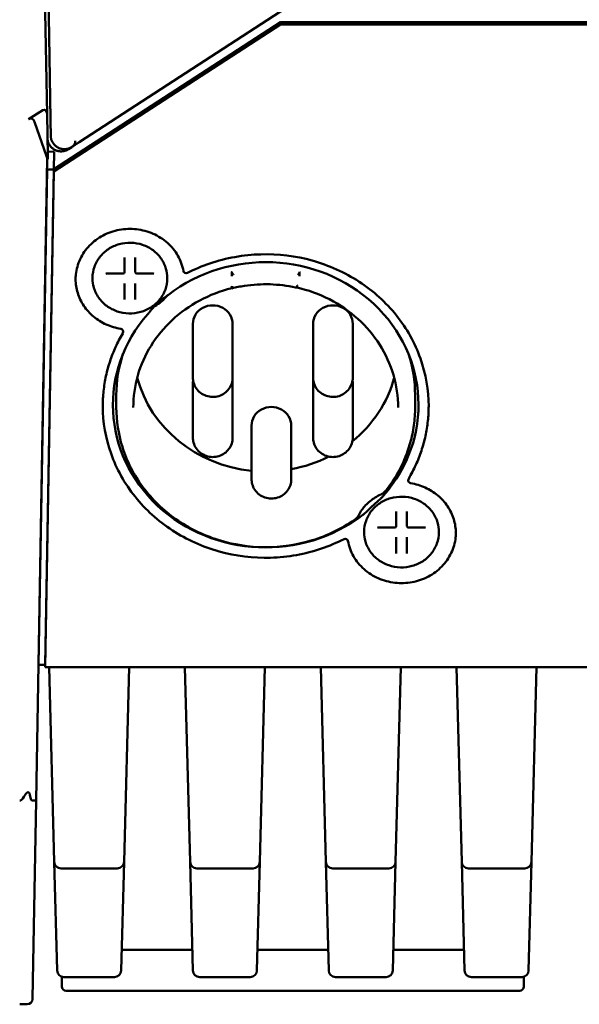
# Paper-space layout 'Sheet_1' of a CAD drawing. Header units: millimetres. Extents: x 0.8 to 58.3, y 0.8 to 58.3.
# Tile 13 of 128: x 10.1 to 11.7, y 28.4 to 31.2. Entities that reach past the tile are written whole.
import ezdxf

# ---------------------------------------------------------------- set-up
doc = ezdxf.new("R2010")
doc.units = ezdxf.units.MM
doc.layers.add('Visible (ISO)', color=7, linetype='Continuous', lineweight=50)

psp = doc.layouts.new('Sheet_1')

# ---------------------------------------------------------------- linework, layer by layer
at = {"layer": 'Visible (ISO)'}
for p, q in [((10.16632, 31.70395), (10.17901, 30.97665)), ((10.17, 30.92926), (10.15709, 31.66867)), ((11.14417, 31.42143), (10.2636, 30.84958)), ((10.18984, 30.77116), (10.84666, 31.1977)), ((10.84666, 31.1977), (13.56363, 31.1977)), ((10.84666, 31.19065), (10.84666, 31.1977)), ((10.18984, 30.7641), (10.84666, 31.19065)), ((10.84666, 31.19065), (13.56412, 31.19065)), ((10.11653, 30.916), (10.15796, 30.94225)), ((10.17, 30.92926), (10.17206, 30.81104)), ((10.16812, 30.80848), (10.13408, 30.90813)), ((10.23199, 30.82905), (10.24173, 30.83538)), ((10.24186, 30.83547), (10.24196, 30.83553)), ((10.1707, 30.80271), (10.1382, 28.94098)), ((10.19072, 30.82161), (10.17187, 30.82194)), ((10.17206, 30.81104), (10.17224, 30.80046)), ((10.18982, 30.77025), (10.19072, 30.82161)), ((10.14508, 29.33468), (10.17014, 30.77059)), ((10.16476, 29.33434), (10.18982, 30.77025)), ((10.18982, 30.77025), (10.17014, 30.77059)), ((10.18984, 30.7641), (10.18984, 30.77113)), ((10.16476, 29.32763), (10.18984, 30.7641)), ((10.39444, 30.4727), (10.39444, 30.51528)), ((10.42593, 30.51528), (10.42593, 30.4727)), ((10.30192, 30.45432), (10.30192, 30.45654)), ((10.34488, 30.46876), (10.3905, 30.46876)), ((10.42987, 30.46876), (10.47548, 30.46876)), ((10.51845, 30.45432), (10.51845, 30.45654)), ((10.39444, 30.44017), (10.39444, 30.43594)), ((10.39444, 30.39336), (10.39444, 30.43594)), ((10.42593, 30.44017), (10.42593, 30.43594)), ((10.42593, 30.43594), (10.42593, 30.39336)), ((10.59275, 30.32255), (10.59275, 30.16735)), ((10.70807, 30.32255), (10.70807, 30.16735)), ((10.94107, 30.32255), (10.94107, 30.16735)), ((11.05639, 30.32255), (11.05639, 30.16735)), ((10.39046, 30.29927), (10.39046, 30.30068)), ((10.59275, 30.14843), (10.59275, 29.99323)), ((10.70807, 30.14843), (10.70807, 29.99323)), ((10.94107, 30.14843), (10.94107, 29.99323)), ((11.05639, 30.14843), (11.05639, 29.99323)), ((10.37081, 30.0804), (10.37081, 30.11638)), ((11.23695, 30.0804), (11.23695, 30.11638)), ((10.76279, 30.02809), (10.76279, 29.87289)), ((10.87811, 30.02809), (10.87811, 29.87289)), ((11.21731, 29.86858), (11.21731, 29.86999)), ((11.18184, 29.73658), (11.18184, 29.77916)), ((11.21333, 29.77916), (11.21333, 29.73658)), ((11.08932, 29.7182), (11.08932, 29.72042)), ((11.13229, 29.73264), (11.1779, 29.73264)), ((11.21727, 29.73264), (11.26288, 29.73264)), ((11.30585, 29.7182), (11.30585, 29.72042)), ((11.18184, 29.70405), (11.18184, 29.69982)), ((11.18184, 29.65724), (11.18184, 29.69982)), ((11.21333, 29.70405), (11.21333, 29.69982)), ((11.21333, 29.69982), (11.21333, 29.65724)), ((10.16476, 29.33434), (10.14508, 29.33468)), ((10.16476, 29.32763), (10.16476, 29.33466)), ((13.63239, 29.32763), (10.16476, 29.32763)), ((10.19099, 28.7633), (10.17621, 29.32763)), ((10.39316, 28.7633), (10.40794, 29.32763)), ((10.58469, 28.7633), (10.56991, 29.32763)), ((10.78686, 28.7633), (10.80164, 29.32763)), ((10.97839, 28.7633), (10.96361, 29.32763)), ((11.18056, 28.7633), (11.19534, 29.32763)), ((11.37209, 28.7633), (11.35731, 29.32763)), ((11.57426, 28.7633), (11.58904, 29.32763)), ((10.1382, 28.94098), (10.12584, 28.94098)), ((10.12817, 28.3659), (10.1382, 28.94098)), ((10.19923, 28.44834), (10.19099, 28.7633)), ((10.37348, 28.74413), (10.21067, 28.74413)), ((10.38491, 28.44834), (10.39316, 28.7633)), ((10.59294, 28.44834), (10.58469, 28.7633)), ((10.76718, 28.74413), (10.60437, 28.74413)), ((10.77861, 28.44834), (10.78686, 28.7633)), ((10.98664, 28.44834), (10.97839, 28.7633)), ((11.16088, 28.74413), (10.99807, 28.74413)), ((11.17231, 28.44834), (11.18056, 28.7633)), ((11.38034, 28.44834), (11.37209, 28.7633)), ((11.55458, 28.74413), (11.39177, 28.74413)), ((11.56601, 28.44834), (11.57426, 28.7633)), ((10.59138, 28.50791), (10.38647, 28.50791)), ((10.98508, 28.50791), (10.78017, 28.50791)), ((11.37878, 28.50791), (11.17387, 28.50791)), ((10.21333, 28.40161), (10.21333, 28.42998)), ((10.21891, 28.42917), (10.36523, 28.42917)), ((10.61261, 28.42917), (10.75893, 28.42917)), ((11.00631, 28.42917), (11.15263, 28.42917)), ((11.40002, 28.42917), (11.54634, 28.42917)), ((11.55192, 28.40161), (11.55192, 28.42998)), ((10.37081, 28.3898), (10.22514, 28.3898)), ((10.37081, 28.3898), (11.39444, 28.3898)), ((11.5401, 28.3898), (11.39444, 28.3898)), ((10.11179, 28.35043), (10.09073, 28.35043)), ((10.11179, 28.35043), (10.11242, 28.35043))]:
    psp.add_line(p, q, dxfattribs=at)
for centre, radius, start, end in [((10.3905, 30.4727), 0.00394, 270, 0), ((10.42987, 30.4727), 0.00394, 180, 270), ((10.57322, 30.47725), 0.00787, 190.27845, 297.07353), ((10.38258, 30.30068), 0.00787, 0, 81.01853), ((10.38258, 30.29927), 0.00787, 329.61005, 0), ((11.22519, 29.86999), 0.00787, 149.61005, 180), ((11.22519, 29.86858), 0.00787, 180, 261.01853), ((11.1779, 29.73658), 0.00394, 270, 0), ((11.21727, 29.73658), 0.00394, 180, 270), ((11.03455, 29.69202), 0.00787, 10.27845, 117.07353), ((10.21067, 28.76381), 0.01969, 181.5, 270), ((10.37348, 28.76381), 0.01969, 270, 358.5), ((10.60437, 28.76381), 0.01969, 181.5, 270), ((10.76718, 28.76381), 0.01969, 270, 358.5), ((10.99807, 28.76381), 0.01969, 181.5, 270), ((11.16088, 28.76381), 0.01969, 270, 358.5), ((11.39177, 28.76381), 0.01969, 181.5, 270), ((11.55458, 28.76381), 0.01969, 270, 358.5), ((10.21891, 28.44885), 0.01969, 181.5, 270), ((10.36523, 28.44885), 0.01969, 270, 358.5), ((10.61261, 28.44885), 0.01969, 181.5, 270), ((10.75893, 28.44885), 0.01969, 270, 358.5), ((11.00631, 28.44885), 0.01969, 181.5, 270), ((11.15263, 28.44885), 0.01969, 270, 358.5), ((11.40002, 28.44885), 0.01969, 181.5, 270), ((11.54634, 28.44885), 0.01969, 270, 358.5), ((10.22514, 28.40161), 0.01181, 180, 270), ((11.5401, 28.40161), 0.01181, 270, 0), ((10.11242, 28.36618), 0.01575, 270, 355.73731), ((10.11242, 28.36618), 0.01575, 355.73731, 359)]:
    psp.add_arc(centre, radius, start, end, dxfattribs=at)
for centre, major_axis, ratio, start_param, end_param in [((10.15831, 30.92186), (0.00486, 0.02156), 0.4931301, 5.1716289, 6.7421816), ((10.11629, 30.88149), (0.00914, 0.03644), 0.4811683, 5.6443515, 6.751549), ((10.19272, 30.86791), (-0.01181, -0.00021), 0.4284843, 6.2831811, 6.2832397), ((10.1845, 30.84516), (0.00608, 0.0486), 0.3852603, 2.4728413, 2.6790293), ((10.1845, 30.84516), (0.00608, 0.0486), 0.3852603, 2.6790293, 2.7836711), ((10.80388, 30.08816), (0.44291, 0), 0.9335804, 5.5932982, 8.5438688), ((10.4102, 30.47406), (-0.06891, -0.00006), 0.9335862, 0.04804, 0.0480524), ((10.71467, 30.47409), (0.00687, 0.01763), 0.353048, 2.4889612, 2.5215119), ((10.90479, 30.46334), (-0.00005, 0.00906), 0.2839835, 1.7682812, 1.8122321), ((10.70907, 30.43288), (0.00072, 0.00873), 0.4102987, 1.6187837, 1.6476184), ((10.41018, 30.48393), (0.1378, 0), 0.9335804, 5.2610663, 5.6180868), ((10.65041, 30.32255), (0.05766, 0), 0.9335804, 0, 3.1415927), ((10.99873, 30.32255), (0.05766, 0), 0.9335804, 0, 3.1415927), ((10.80388, 30.08816), (-0.44291, 0), 0.9335804, 5.5932982, 8.5438688), ((10.80388, 30.11638), (-0.43307, 0), 0.9335804, 5.984316, 6.2831853), ((10.80388, 30.11638), (0.43307, 0), 0.9335804, 0, 0.2988693), ((10.80388, 30.25324), (-0.38386, 0), 0.9335804, 0.2437805, 1.4635443), ((10.80388, 30.25324), (0.38386, 0), 0.9335804, 5.4266264, 6.0394048), ((10.65041, 30.14843), (-0.05766, 0), 0.9335804, 6.1108656, 6.2831853), ((10.65041, 30.14843), (0.05766, 0), 0.9335804, 0, 0.1723197), ((10.99873, 30.14843), (-0.05766, 0), 0.9335804, 6.1108656, 6.2831853), ((10.99873, 30.14843), (0.05766, 0), 0.9335804, 0, 0.1723197), ((10.82045, 30.02809), (0.05766, 0), 0.9335804, 0, 3.1415927), ((10.80388, 30.25324), (0.38386, 0), 0.9335804, 4.9069957, 5.2083838), ((11.1976, 29.73895), (-0.06892, 0), 0.9335799, 0.064604, 0.0646163), ((10.09073, 29.16195), (0, -0.22097), 0.1781725, 0, 0.3121343), ((10.09073, 29.47065), (0.03516, -0.52967), 0.0334592, 6.0353954, 6.2809645)]:
    psp.add_ellipse(centre, major_axis=major_axis, ratio=ratio, start_param=start_param, end_param=end_param, dxfattribs=at)
for points, knots in [([(10.17901, 30.97665), (10.17904, 30.97533), (10.17906, 30.974), (10.17909, 30.97232), (10.17909, 30.97196), (10.17912, 30.9705), (10.17914, 30.9694), (10.17917, 30.96772), (10.17918, 30.96714), (10.1792, 30.96572), (10.17922, 30.96488), (10.17925, 30.96324), (10.17926, 30.96244), (10.17928, 30.96158), (10.17928, 30.96152), (10.17929, 30.96047), (10.17931, 30.95947), (10.17934, 30.95768), (10.17936, 30.9569), (10.17937, 30.95612)], [0.00000201, 0.00000201, 0.00000201, 0.00000201, 0.19676352, 0.19676352, 0.25, 0.25, 0.41414479, 0.41414479, 0.5, 0.5, 0.625, 0.625, 0.74165698, 0.74165698, 0.75, 0.75, 0.89193193, 0.89193193, 0.99999685, 0.99999685, 0.99999685, 0.99999685]), ([(10.17937, 30.95607), (10.17947, 30.95065), (10.17958, 30.9442), (10.17969, 30.93783), (10.17971, 30.93685)], [0.00055816, 0.00055816, 0.00055816, 0.00055816, 0.2, 0.236239, 0.236239, 0.236239, 0.236239]), ([(10.17997, 30.92203), (10.18006, 30.9169), (10.18015, 30.9112), (10.18026, 30.9053), (10.18026, 30.90487)], [0.41688295, 0.41688295, 0.41688295, 0.41688295, 0.6, 0.61402963, 0.61402963, 0.61402963, 0.61402963]), ([(10.17118, 30.86139), (10.1712, 30.86035), (10.17126, 30.85927), (10.17144, 30.85742), (10.17154, 30.85668), (10.17182, 30.85492), (10.17202, 30.85389), (10.17251, 30.85186), (10.17279, 30.85086), (10.17347, 30.84876), (10.17389, 30.84766), (10.17482, 30.84548), (10.17534, 30.8444), (10.17648, 30.8423), (10.17709, 30.84128), (10.17844, 30.83926), (10.17916, 30.83826), (10.1801, 30.83711), (10.18025, 30.83693), (10.18116, 30.83584), (10.18198, 30.83495), (10.18371, 30.83324), (10.18462, 30.83241), (10.18593, 30.83135), (10.18628, 30.83107), (10.18769, 30.82998), (10.18881, 30.82922), (10.19112, 30.8278), (10.19232, 30.82715), (10.19382, 30.82643), (10.19409, 30.82631), (10.19558, 30.82563), (10.19684, 30.82514), (10.19941, 30.82429), (10.20071, 30.82393), (10.20239, 30.82355), (10.20274, 30.82348), (10.20433, 30.82318), (10.20557, 30.823), (10.20805, 30.82276), (10.20929, 30.8227), (10.21114, 30.8227), (10.21174, 30.82272), (10.21347, 30.8228), (10.2146, 30.8229), (10.21685, 30.8232), (10.21797, 30.82339), (10.22007, 30.82386), (10.22105, 30.82412), (10.22323, 30.82478), (10.22443, 30.82521), (10.2268, 30.82619), (10.22798, 30.82675), (10.2301, 30.82789), (10.23105, 30.82845), (10.23199, 30.82905)], [0, 0, 0, 0, 0.06067188, 0.06067188, 0.1, 0.1, 0.15188725, 0.15188725, 0.2, 0.2, 0.25130752, 0.25130752, 0.3, 0.3, 0.34614271, 0.34614271, 0.39150696, 0.39150696, 0.4, 0.4, 0.44262362, 0.44262362, 0.48486216, 0.48486216, 0.5, 0.5, 0.54523719, 0.54523719, 0.59031105, 0.59031105, 0.6, 0.6, 0.64413095, 0.64413095, 0.68822438, 0.68822438, 0.7, 0.7, 0.74075439, 0.74075439, 0.78090559, 0.78090559, 0.8, 0.8, 0.83571048, 0.83571048, 0.87014219, 0.87014219, 0.9, 0.9, 0.93580797, 0.93580797, 0.97109142, 0.97109142, 1, 1, 1, 1]), ([(10.18124, 30.86329), (10.18133, 30.86264), (10.18143, 30.86199), (10.18175, 30.86021), (10.18201, 30.85909), (10.18236, 30.85781), (10.1824, 30.85764), (10.18245, 30.85748)], [0.07674073, 0.07674073, 0.07674073, 0.07674073, 0.11111111, 0.11111111, 0.17174148, 0.17174148, 0.18092848, 0.18092848, 0.18092848, 0.18092848]), ([(10.25165, 30.85297), (10.25167, 30.85266), (10.25168, 30.85201), (10.25166, 30.85137), (10.25159, 30.84937), (10.25135, 30.84812), (10.25084, 30.84587), (10.25041, 30.84475), (10.24954, 30.843), (10.24915, 30.8424), (10.24851, 30.84147), (10.24816, 30.84101), (10.24729, 30.83999), (10.24663, 30.83928), (10.24524, 30.83804), (10.24458, 30.83748), (10.24314, 30.8364), (10.24255, 30.83599), (10.24191, 30.83554)], [-0.0069161, -0.0069161, -0.0069161, -0.0069161, -0.00352184, 0, 0, 0.01881063, 0.01881063, 0.05050669, 0.05050669, 0.0782263, 0.0782263, 0.1036952, 0.1036952, 0.13446726, 0.13446726, 0.14992237, 0.14992237, 0.16037238, 0.16037238, 0.16037238, 0.16037238]), ([(10.1857, 30.84957), (10.18573, 30.84952), (10.18575, 30.84947), (10.18632, 30.84844), (10.1869, 30.84749), (10.18752, 30.84656)], [0.330502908, 0.330502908, 0.330502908, 0.330502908, 0.333333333, 0.333333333, 0.392365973, 0.392365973, 0.392365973, 0.392365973]), ([(10.18926, 30.84414), (10.18998, 30.84322), (10.19074, 30.84234), (10.19212, 30.84086), (10.19274, 30.84024), (10.19422, 30.83886), (10.19508, 30.83812), (10.19596, 30.83743)], [0.44536976, 0.44536976, 0.44536976, 0.44536976, 0.50770571, 0.50770571, 0.55555556, 0.55555556, 0.61907743, 0.61907743, 0.61907743, 0.61907743]), ([(10.19812, 30.83585), (10.19878, 30.8354), (10.19944, 30.83498), (10.20084, 30.83414), (10.20158, 30.83373), (10.20251, 30.83326), (10.20269, 30.83317), (10.20345, 30.8328), (10.20404, 30.83252), (10.20466, 30.83226)], [0.67029081, 0.67029081, 0.67029081, 0.67029081, 0.71644509, 0.71644509, 0.76639348, 0.76639348, 0.77777778, 0.77777778, 0.81596133, 0.81596133, 0.81596133, 0.81596133]), ([(10.20883, 30.83073), (10.20972, 30.83045), (10.21066, 30.8302), (10.2127, 30.82975), (10.2138, 30.82954), (10.21495, 30.82939)], [0.89741989, 0.89741989, 0.89741989, 0.89741989, 0.94643896, 0.94643896, 0.99999988, 0.99999988, 0.99999988, 0.99999988]), ([(10.21898, 30.82905), (10.21997, 30.82901), (10.22141, 30.82902), (10.22283, 30.8291), (10.22328, 30.82914)], [0.14277068, 0.14277068, 0.14277068, 0.14277068, 0.25, 0.30117676, 0.30117676, 0.30117676, 0.30117676]), ([(10.23835, 30.83342), (10.23835, 30.83342), (10.2395, 30.83401), (10.24073, 30.83473), (10.24191, 30.83554)], [0.87490204, 0.87490204, 0.87490204, 0.87490204, 0.875, 1, 1, 1, 1]), ([(10.2636, 30.84958), (10.26293, 30.84915), (10.26225, 30.84871), (10.26158, 30.84827), (10.2609, 30.84783), (10.26022, 30.84739), (10.25954, 30.84695), (10.25886, 30.84651), (10.25818, 30.84606), (10.25749, 30.84562), (10.25595, 30.84461), (10.2544, 30.84361), (10.25284, 30.8426), (10.24925, 30.84026), (10.24562, 30.83791), (10.24191, 30.83554)], [-0.00031839, -0.00031839, -0.00031839, -0.00031839, 0.006380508, 0.006380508, 0.006380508, 0.013110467, 0.013110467, 0.013110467, 0.019873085, 0.019873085, 0.019873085, 0.035105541, 0.035105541, 0.035105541, 0.070226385, 0.070226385, 0.070226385, 0.070226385]), ([(10.56547, 30.47584), (10.56267, 30.4913), (10.55717, 30.50635), (10.54135, 30.53404), (10.53105, 30.54669), (10.50669, 30.56829), (10.49266, 30.57725), (10.4623, 30.5906), (10.44598, 30.59499), (10.4127, 30.59879), (10.39574, 30.59819), (10.36289, 30.59208), (10.347, 30.58657), (10.31787, 30.57118), (10.30463, 30.5613), (10.28214, 30.53818), (10.2729, 30.52492), (10.25933, 30.49633), (10.25502, 30.48101), (10.25294, 30.4608), (10.2527, 30.45614), (10.2527, 30.45148)], [0.1677075, 0.1677075, 0.1677075, 0.1677075, 0.48996, 0.48996, 0.8110662, 0.8110662, 1.1307268, 1.1307268, 1.449321, 1.449321, 1.7674222, 1.7674222, 2.0855884, 2.0855884, 2.4043821, 2.4043821, 2.7243582, 2.7243582, 3.045783, 3.045783, 3.1415927, 3.1415927, 3.1415927, 3.1415927]), ([(10.30192, 30.45654), (10.30192, 30.46732), (10.30377, 30.4781), (10.311, 30.49858), (10.31637, 30.50827), (10.33011, 30.5256), (10.33848, 30.53323), (10.35736, 30.54566), (10.36788, 30.55045), (10.39002, 30.55669), (10.40162, 30.55814), (10.42475, 30.55754), (10.43626, 30.55549), (10.45802, 30.54809), (10.46825, 30.54275), (10.4864, 30.52932), (10.49432, 30.52124), (10.50701, 30.50315), (10.5118, 30.49316), (10.51721, 30.47419), (10.51845, 30.46536), (10.51845, 30.45654)], [3.1415927, 3.1415927, 3.1415927, 3.1415927, 3.4599182, 3.4599182, 3.7786587, 3.7786587, 4.0983472, 4.0983472, 4.4189689, 4.4189689, 4.7401796, 4.7401796, 5.0615617, 5.0615617, 5.3826999, 5.3826999, 5.7031774, 5.7031774, 6.0226829, 6.0226829, 6.2831853, 6.2831853, 6.2831853, 6.2831853]), ([(11.27633, 30.08393), (11.27633, 30.13098), (11.26817, 30.17802), (11.23639, 30.26732), (11.21277, 30.30957), (11.15246, 30.38497), (11.1158, 30.41812), (11.03317, 30.47196), (10.98722, 30.49265), (10.89067, 30.51951), (10.8401, 30.52567), (10.73944, 30.52287), (10.68936, 30.5139), (10.61961, 30.49018), (10.59777, 30.48095), (10.5768, 30.47024)], [0, 0, 0, 0, 0.3207944, 0.3207944, 0.6413857, 0.6413857, 0.9615221, 0.9615221, 1.2812239, 1.2812239, 1.6006588, 1.6006588, 1.9200178, 1.9200178, 2.0717244, 2.0717244, 2.0717244, 2.0717244]), ([(10.2527, 30.45218), (10.25277, 30.43877), (10.25484, 30.42536), (10.26287, 30.39933), (10.26892, 30.38672), (10.28453, 30.36353), (10.29411, 30.35295), (10.31606, 30.33464), (10.32844, 30.32693), (10.35503, 30.31499), (10.36924, 30.31076), (10.38381, 30.30846)], [3.1464266, 3.1464266, 3.1464266, 3.1464266, 3.4222104, 3.4222104, 3.7028282, 3.7028282, 3.983446, 3.983446, 4.2640637, 4.2640637, 4.5446815, 4.5446815, 4.5446815, 4.5446815]), ([(10.51845, 30.45432), (10.51845, 30.44354), (10.5166, 30.43276), (10.50937, 30.41228), (10.50399, 30.40259), (10.49026, 30.38526), (10.48189, 30.37763), (10.463, 30.3652), (10.45248, 30.36041), (10.43035, 30.35417), (10.41874, 30.35272), (10.39562, 30.35332), (10.3841, 30.35537), (10.36235, 30.36276), (10.35211, 30.3681), (10.33396, 30.38154), (10.32605, 30.38962), (10.31336, 30.40771), (10.30857, 30.4177), (10.30315, 30.43667), (10.30192, 30.44549), (10.30192, 30.45432)], [0, 0, 0, 0, 0.3183255, 0.3183255, 0.637066, 0.637066, 0.9567545, 0.9567545, 1.2773762, 1.2773762, 1.5985869, 1.5985869, 1.919969, 1.919969, 2.2411072, 2.2411072, 2.5615847, 2.5615847, 2.8810902, 2.8810902, 3.1415927, 3.1415927, 3.1415927, 3.1415927]), ([(10.47947, 30.4681), (10.47857, 30.46842), (10.47761, 30.46862), (10.47626, 30.46874), (10.47587, 30.46876), (10.47548, 30.46876)], [0, 0, 0, 0, 0.00736106, 0.00736106, 0.010331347, 0.010331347, 0.010331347, 0.010331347]), ([(10.70543, 30.46156), (10.7054, 30.46202), (10.70539, 30.46249), (10.70539, 30.46294), (10.7054, 30.46342), (10.70541, 30.4639), (10.70543, 30.46437), (10.70544, 30.46472), (10.70545, 30.46506), (10.70546, 30.4654), (10.70547, 30.46584), (10.70547, 30.46627), (10.70548, 30.46668), (10.70548, 30.4671), (10.70547, 30.46751), (10.70547, 30.46789), (10.70547, 30.46824), (10.70546, 30.46857), (10.70546, 30.46888), (10.70546, 30.46896), (10.70546, 30.46905), (10.70546, 30.46913), (10.70546, 30.4694), (10.70546, 30.46964), (10.70546, 30.46987), (10.70546, 30.47019), (10.70546, 30.47047), (10.70546, 30.47073), (10.70546, 30.47087), (10.70546, 30.471), (10.70546, 30.47112), (10.70546, 30.47119), (10.70546, 30.47126), (10.70546, 30.47133), (10.70546, 30.47146), (10.70546, 30.47158), (10.70546, 30.47169), (10.70546, 30.47187), (10.70546, 30.47203), (10.70546, 30.47216), (10.70546, 30.47222), (10.70546, 30.47227), (10.70546, 30.47232), (10.70546, 30.47238), (10.70546, 30.47242), (10.70546, 30.47247), (10.70546, 30.47254), (10.70546, 30.4726), (10.70546, 30.47266), (10.70546, 30.47277), (10.70546, 30.47286), (10.70546, 30.47293), (10.70546, 30.47297), (10.70546, 30.47299), (10.70546, 30.47302), (10.70546, 30.47309), (10.70546, 30.47315), (10.70546, 30.4732), (10.70546, 30.47322), (10.70546, 30.47323), (10.70543, 30.47342)], [0.01537282, 0.01537282, 0.01537282, 0.01537282, 0.06807451, 0.06807451, 0.06807451, 0.12433722, 0.12433722, 0.12433722, 0.16666667, 0.16666667, 0.16666667, 0.22233559, 0.22233559, 0.22233559, 0.28007433, 0.28007433, 0.28007433, 0.33333333, 0.33333333, 0.33333333, 0.34849635, 0.34849635, 0.34849635, 0.39662652, 0.39662652, 0.39662652, 0.46356598, 0.46356598, 0.46356598, 0.5, 0.5, 0.5, 0.5222968, 0.5222968, 0.5222968, 0.56548081, 0.56548081, 0.56548081, 0.63607658, 0.63607658, 0.63607658, 0.66666667, 0.66666667, 0.66666667, 0.6968691, 0.6968691, 0.6968691, 0.74371053, 0.74371053, 0.74371053, 0.83333333, 0.83333333, 0.83333333, 0.86864694, 0.86864694, 0.86864694, 0.96058232, 0.96058232, 0.96058232, 1, 1, 1, 1]), ([(10.71011, 30.46405), (10.70955, 30.46503), (10.70901, 30.46606), (10.70849, 30.46707), (10.70796, 30.46807), (10.70746, 30.46905), (10.70703, 30.46989), (10.7066, 30.47073), (10.70623, 30.47142), (10.70596, 30.47201), (10.70568, 30.4726), (10.7055, 30.47308), (10.70543, 30.47341)], [0, 0, 0, 0, 0.25, 0.25, 0.25, 0.5, 0.5, 0.5, 0.75, 0.75, 0.75, 0.99913124, 0.99913124, 0.99913124, 0.99913124]), ([(10.70548, 30.47304), (10.70548, 30.47304), (10.70548, 30.47305), (10.70548, 30.47305), (10.70548, 30.47305), (10.70548, 30.47306), (10.70548, 30.47306), (10.70548, 30.47307), (10.70548, 30.47307), (10.70547, 30.47308), (10.70547, 30.47309), (10.70547, 30.4731)], [0, 0, 0, 0, 0.00001083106, 0.00001083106, 0.00003235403, 0.00003235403, 0.00007533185, 0.00007533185, 0.00015005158, 0.00015005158, 0.0002983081, 0.0002983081, 0.0002983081, 0.0002983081]), ([(10.70548, 30.47304), (10.70548, 30.47304), (10.70548, 30.47304), (10.70548, 30.47304), (10.70548, 30.47304), (10.70548, 30.47304), (10.70548, 30.47304), (10.70548, 30.47304)], [0.001955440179, 0.001955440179, 0.001955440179, 0.001955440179, 0.0019575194, 0.0019575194, 0.001968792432, 0.001968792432, 0.001980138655, 0.001980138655, 0.001980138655, 0.001980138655]), ([(10.90228, 30.47378), (10.90233, 30.47344), (10.90234, 30.47334), (10.90232, 30.47322), (10.9023, 30.47308), (10.90226, 30.47295), (10.9022, 30.47281), (10.90212, 30.4726), (10.90201, 30.47238), (10.90188, 30.47214), (10.90185, 30.47209), (10.90183, 30.47204), (10.9018, 30.47199), (10.90161, 30.47163), (10.90141, 30.47123), (10.9012, 30.47082), (10.90106, 30.47052), (10.9009, 30.47021), (10.90073, 30.46987), (10.90038, 30.46918), (10.89996, 30.46837), (10.89952, 30.46753), (10.89944, 30.46737), (10.89936, 30.46721), (10.89928, 30.46706), (10.89875, 30.46605), (10.89821, 30.46502), (10.89766, 30.46406)], [0, 0, 0, 0, 0.0625, 0.0625, 0.0625, 0.1329687, 0.1329687, 0.1329687, 0.2297246, 0.2297246, 0.2297246, 0.25, 0.25, 0.25, 0.3954276, 0.3954276, 0.3954276, 0.5, 0.5, 0.5, 0.7108539, 0.7108539, 0.7108539, 0.75, 0.75, 0.75, 1, 1, 1, 1]), ([(10.90228, 30.46155), (10.90227, 30.46173), (10.90226, 30.4619), (10.90225, 30.46208), (10.90224, 30.46239), (10.90223, 30.46269), (10.90223, 30.463), (10.90222, 30.4633), (10.90222, 30.4636), (10.90223, 30.46389), (10.90223, 30.46416), (10.90224, 30.46442), (10.90226, 30.46468), (10.90226, 30.46471), (10.90226, 30.46474), (10.90226, 30.46477), (10.90227, 30.46505), (10.90229, 30.46533), (10.90231, 30.4656)], [0.08395416, 0.08395416, 0.08395416, 0.08395416, 0.2, 0.2, 0.2, 0.4, 0.4, 0.4, 0.6, 0.6, 0.6, 0.77950004, 0.77950004, 0.77950004, 0.8, 0.8, 0.8, 1, 1, 1, 1]), ([(10.90231, 30.4735), (10.90231, 30.47354), (10.9023, 30.47359), (10.90229, 30.47365), (10.90229, 30.47368), (10.90228, 30.4737)], [-0.001680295, -0.001680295, -0.001680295, -0.001680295, -0.0010700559, -0.0010700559, -0.0006562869, -0.0006562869, -0.0006562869, -0.0006562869]), ([(10.90231, 30.4656), (10.90231, 30.46608), (10.90229, 30.46688), (10.9023, 30.46854), (10.90231, 30.4692), (10.90231, 30.47033), (10.90231, 30.47082), (10.90231, 30.47149), (10.90231, 30.4717), (10.90231, 30.47213), (10.90231, 30.47235), (10.90231, 30.4728), (10.90231, 30.473), (10.90231, 30.47316)], [-0.018207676, -0.018207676, -0.018207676, -0.018207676, -0.013516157, -0.013516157, -0.01022703, -0.01022703, -0.007509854, -0.007509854, -0.006186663, -0.006186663, -0.004696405, -0.004696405, -0.00299154, -0.00299154, -0.00299154, -0.00299154]), ([(10.70546, 30.42615), (10.67296, 30.41811), (10.64161, 30.40608), (10.58335, 30.37485), (10.55645, 30.35565), (10.50892, 30.31144), (10.48831, 30.28643), (10.45474, 30.2323), (10.4418, 30.20318), (10.42444, 30.14285), (10.42003, 30.11162), (10.42003, 30.0804)], [1.8296817, 1.8296817, 1.8296817, 1.8296817, 2.0920639, 2.0920639, 2.3544461, 2.3544461, 2.6168283, 2.6168283, 2.8792105, 2.8792105, 3.1415927, 3.1415927, 3.1415927, 3.1415927]), ([(10.70546, 30.42615), (10.70546, 30.42615), (10.70546, 30.42615), (10.70546, 30.42617), (10.70546, 30.42618), (10.70546, 30.42619), (10.70546, 30.42621), (10.70546, 30.42622), (10.70546, 30.42623), (10.70546, 30.42624), (10.70546, 30.42625), (10.70546, 30.42627), (10.70546, 30.42629), (10.70546, 30.42634), (10.70546, 30.42641), (10.70546, 30.4265), (10.70546, 30.42658), (10.70546, 30.42669), (10.70546, 30.42683), (10.70546, 30.4269), (10.70546, 30.42699), (10.70546, 30.42708), (10.70546, 30.42724), (10.70547, 30.42743), (10.70547, 30.42765), (10.70547, 30.42787), (10.70547, 30.42811), (10.70547, 30.42839), (10.70547, 30.42855), (10.70547, 30.42871), (10.70546, 30.42888), (10.70546, 30.42896), (10.70546, 30.42905), (10.70546, 30.42914), (10.70545, 30.42947), (10.70544, 30.42984), (10.70543, 30.43024), (10.70542, 30.43063), (10.70541, 30.43105), (10.70542, 30.43149), (10.70542, 30.43182), (10.70543, 30.43215), (10.70544, 30.4325)], [0.33573389, 0.33573389, 0.33573389, 0.33573389, 0.40500108, 0.40500108, 0.40500108, 0.45225886, 0.45225886, 0.45225886, 0.47139138, 0.47139138, 0.47139138, 0.5, 0.5, 0.5, 0.56817992, 0.56817992, 0.56817992, 0.63264577, 0.63264577, 0.63264577, 0.66666667, 0.66666667, 0.66666667, 0.72740067, 0.72740067, 0.72740067, 0.78585117, 0.78585117, 0.78585117, 0.81794738, 0.81794738, 0.81794738, 0.83333333, 0.83333333, 0.83333333, 0.89191955, 0.89191955, 0.89191955, 0.94925307, 0.94925307, 0.94925307, 0.99028252, 0.99028252, 0.99028252, 0.99028252]), ([(10.70546, 30.42616), (10.7055, 30.42595), (10.70564, 30.42557), (10.70599, 30.42567), (10.70641, 30.42614), (10.70685, 30.42715), (10.70742, 30.42911), (10.70769, 30.43062), (10.70783, 30.43142)], [0.0057566, 0.0057566, 0.0057566, 0.0057566, 0.16666667, 0.33333333, 0.5, 0.66666667, 0.83333333, 1, 1, 1, 1]), ([(10.89036, 30.42833), (10.87826, 30.43094), (10.86602, 30.433), (10.84138, 30.43601), (10.82899, 30.43696), (10.80415, 30.43772), (10.79171, 30.43754), (10.76691, 30.43606), (10.75455, 30.43476), (10.73006, 30.43104), (10.71792, 30.42864), (10.70593, 30.42569)], [1.34385329, 1.34385329, 1.34385329, 1.34385329, 1.44082353, 1.44082353, 1.53779377, 1.53779377, 1.63476402, 1.63476402, 1.73173426, 1.73173426, 1.82848667, 1.82848667, 1.82848667, 1.82848667]), ([(10.89398, 30.42823), (10.89374, 30.42819), (10.8935, 30.42816), (10.89301, 30.42812), (10.89277, 30.42811), (10.89229, 30.42811), (10.89205, 30.42812), (10.89156, 30.42815), (10.89132, 30.42817), (10.89084, 30.42824), (10.8906, 30.42828), (10.89036, 30.42833)], [1.40811267, 1.40811267, 1.40811267, 1.40811267, 1.48603801, 1.48603801, 1.56396334, 1.56396334, 1.64188868, 1.64188868, 1.71981402, 1.71981402, 1.79773936, 1.79773936, 1.79773936, 1.79773936]), ([(11.18774, 30.0804), (11.18774, 30.1122), (11.18317, 30.144), (11.16517, 30.20537), (11.15175, 30.23493), (11.117, 30.28975), (11.09566, 30.315), (11.04656, 30.35937), (11.0188, 30.37849), (10.95893, 30.40917), (10.92684, 30.42075), (10.89368, 30.42818)], [0, 0, 0, 0, 0.2672174, 0.2672174, 0.5344348, 0.5344348, 0.8016521, 0.8016521, 1.0688695, 1.0688695, 1.3350767, 1.3350767, 1.3350767, 1.3350767]), ([(10.89438, 30.43458), (10.8944, 30.43456), (10.89441, 30.43454), (10.8946, 30.4342), (10.89474, 30.43386), (10.89505, 30.43293), (10.89518, 30.43228), (10.8953, 30.43084), (10.89525, 30.43013), (10.89497, 30.42902), (10.89475, 30.42863), (10.8943, 30.42831), (10.89415, 30.42825), (10.89398, 30.42823)], [-0.070017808, -0.070017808, -0.070017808, -0.070017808, -0.069859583, -0.069859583, -0.067325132, -0.067325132, -0.062817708, -0.062817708, -0.057092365, -0.057092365, -0.051460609, -0.051460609, -0.048859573, -0.048859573, -0.048859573, -0.048859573]), ([(10.51024, 30.39854), (10.50402, 30.39429), (10.49757, 30.38919), (10.48382, 30.37636), (10.47779, 30.3698), (10.4723, 30.36313)], [2.98606956, 2.98606956, 2.98606956, 2.98606956, 3.06013962, 3.06013962, 3.13420969, 3.13420969, 3.13420969, 3.13420969]), ([(10.51024, 30.39854), (10.51261, 30.40017), (10.51542, 30.40218), (10.51959, 30.40526), (10.52082, 30.40619), (10.52199, 30.4071)], [-0.063471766, -0.063471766, -0.063471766, -0.063471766, -0.0475169, -0.0475169, -0.040505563, -0.040505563, -0.040505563, -0.040505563]), ([(10.46226, 30.35133), (10.46323, 30.35243), (10.46425, 30.3536), (10.46532, 30.35485), (10.46776, 30.35769), (10.47021, 30.36059), (10.4723, 30.36313)], [0.206261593, 0.206261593, 0.206261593, 0.206261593, 0.213272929, 0.213272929, 0.213272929, 0.229227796, 0.229227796, 0.229227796, 0.229227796]), ([(10.38937, 30.29529), (10.38181, 30.28239), (10.37494, 30.26914), (10.36265, 30.24206), (10.35723, 30.22824), (10.34791, 30.20016), (10.34401, 30.1859), (10.33774, 30.1571), (10.33538, 30.14255), (10.33223, 30.11331), (10.33144, 30.09862), (10.33144, 30.08393)], [2.64066454, 2.64066454, 2.64066454, 2.64066454, 2.74085017, 2.74085017, 2.84103579, 2.84103579, 2.94122141, 2.94122141, 3.04140703, 3.04140703, 3.14159265, 3.14159265, 3.14159265, 3.14159265]), ([(10.70807, 30.16735), (10.70807, 30.16141), (10.7071, 30.15548), (10.70337, 30.14423), (10.70058, 30.13892), (10.69351, 30.12936), (10.68917, 30.12515), (10.67937, 30.11816), (10.67387, 30.11544), (10.6622, 30.11176), (10.65602, 30.11085), (10.64362, 30.11096), (10.63738, 30.11201), (10.62556, 30.11605), (10.61996, 30.119), (10.61006, 30.12656), (10.60573, 30.13111), (10.59888, 30.14132), (10.59629, 30.14693), (10.59341, 30.15755), (10.59275, 30.16245), (10.59275, 30.16735)], [0, 0, 0, 0, 0.3005685, 0.3005685, 0.6047763, 0.6047763, 0.9186177, 0.9186177, 1.2446887, 1.2446887, 1.5808965, 1.5808965, 1.9209045, 1.9209045, 2.2565502, 2.2565502, 2.5813482, 2.5813482, 2.893534, 2.893534, 3.1415927, 3.1415927, 3.1415927, 3.1415927]), ([(11.05639, 30.16735), (11.05639, 30.16141), (11.05542, 30.15548), (11.05168, 30.14423), (11.0489, 30.13892), (11.04182, 30.12936), (11.03749, 30.12515), (11.02769, 30.11816), (11.02218, 30.11544), (11.01052, 30.11176), (11.00434, 30.11085), (10.99193, 30.11096), (10.9857, 30.11201), (10.97387, 30.11605), (10.96827, 30.119), (10.95838, 30.12656), (10.95405, 30.13111), (10.94719, 30.14132), (10.9446, 30.14693), (10.94172, 30.15755), (10.94107, 30.16245), (10.94107, 30.16735)], [0, 0, 0, 0, 0.3005685, 0.3005685, 0.6047763, 0.6047763, 0.9186177, 0.9186177, 1.2446887, 1.2446887, 1.5808965, 1.5808965, 1.9209045, 1.9209045, 2.2565502, 2.2565502, 2.5813482, 2.5813482, 2.893534, 2.893534, 3.1415927, 3.1415927, 3.1415927, 3.1415927]), ([(10.33144, 30.08463), (10.33152, 30.03782), (10.33967, 29.99103), (10.37138, 29.90195), (10.395, 29.8597), (10.4553, 29.7843), (10.49196, 29.75115), (10.5746, 29.69731), (10.62055, 29.67661), (10.7171, 29.64976), (10.76767, 29.64359), (10.86833, 29.6464), (10.9184, 29.65537), (10.98816, 29.67909), (11.01, 29.68832), (11.03097, 29.69903)], [3.143196, 3.143196, 3.143196, 3.143196, 3.462387, 3.462387, 3.7829783, 3.7829783, 4.1031148, 4.1031148, 4.4228166, 4.4228166, 4.7422514, 4.7422514, 5.0616105, 5.0616105, 5.2133171, 5.2133171, 5.2133171, 5.2133171]), ([(11.21839, 29.87398), (11.22596, 29.88688), (11.23283, 29.90013), (11.24512, 29.9272), (11.25053, 29.94103), (11.25986, 29.96911), (11.26376, 29.98336), (11.27003, 30.01217), (11.27239, 30.02671), (11.27551, 30.05572), (11.2763, 30.07018), (11.27632, 30.08463)], [5.7822572, 5.7822572, 5.7822572, 5.7822572, 5.88244282, 5.88244282, 5.98262844, 5.98262844, 6.08281406, 6.08281406, 6.18299969, 6.18299969, 6.28158194, 6.28158194, 6.28158194, 6.28158194]), ([(11.06134, 29.75477), (11.02418, 29.72907), (10.9826, 29.70901), (10.89476, 29.6821), (10.84851, 29.67528), (10.75603, 29.6756), (10.70981, 29.68275), (10.62213, 29.71029), (10.58067, 29.73069), (10.50673, 29.78265), (10.47425, 29.81421), (10.4216, 29.88526), (10.40142, 29.92474), (10.37675, 30.00322), (10.37081, 30.04181), (10.37081, 30.0804)], [0.9334142, 0.9334142, 0.9334142, 0.9334142, 1.2537689, 1.2537689, 1.5745103, 1.5745103, 1.8953778, 1.8953778, 2.2161132, 2.2161132, 2.5364551, 2.5364551, 2.8561958, 2.8561958, 3.1415927, 3.1415927, 3.1415927, 3.1415927]), ([(11.23695, 30.0804), (11.23695, 30.06316), (11.23578, 30.04593), (11.23108, 30.01173), (11.22757, 29.99478), (11.21826, 29.96143), (11.21246, 29.94504), (11.19869, 29.91308), (11.19072, 29.89751), (11.17272, 29.86746), (11.16269, 29.85298), (11.15173, 29.83915)], [0, 0, 0, 0, 0.12747642, 0.12747642, 0.25495285, 0.25495285, 0.38242927, 0.38242927, 0.50990569, 0.50990569, 0.63738212, 0.63738212, 0.63738212, 0.63738212]), ([(10.70807, 29.99323), (10.70807, 29.9873), (10.7071, 29.98137), (10.70337, 29.97011), (10.70058, 29.9648), (10.69351, 29.95525), (10.68917, 29.95103), (10.67937, 29.94405), (10.67387, 29.94133), (10.6622, 29.93765), (10.65602, 29.93673), (10.64362, 29.93685), (10.63738, 29.9379), (10.62556, 29.94193), (10.61996, 29.94489), (10.61006, 29.95245), (10.60573, 29.957), (10.59888, 29.96721), (10.59629, 29.97281), (10.59341, 29.98344), (10.59275, 29.98834), (10.59275, 29.99323)], [0, 0, 0, 0, 0.3005685, 0.3005685, 0.6047763, 0.6047763, 0.9186177, 0.9186177, 1.2446887, 1.2446887, 1.5808965, 1.5808965, 1.9209045, 1.9209045, 2.2565502, 2.2565502, 2.5813482, 2.5813482, 2.893534, 2.893534, 3.1415927, 3.1415927, 3.1415927, 3.1415927]), ([(11.05639, 29.99323), (11.05639, 29.9873), (11.05542, 29.98137), (11.05168, 29.97011), (11.0489, 29.9648), (11.04182, 29.95525), (11.03749, 29.95103), (11.02769, 29.94405), (11.02218, 29.94133), (11.01052, 29.93765), (11.00434, 29.93673), (10.99193, 29.93685), (10.9857, 29.9379), (10.97387, 29.94193), (10.96827, 29.94489), (10.95838, 29.95245), (10.95405, 29.957), (10.94719, 29.96721), (10.9446, 29.97281), (10.94172, 29.98344), (10.94107, 29.98834), (10.94107, 29.99323)], [0, 0, 0, 0, 0.3005685, 0.3005685, 0.6047763, 0.6047763, 0.9186177, 0.9186177, 1.2446887, 1.2446887, 1.5808965, 1.5808965, 1.9209045, 1.9209045, 2.2565502, 2.2565502, 2.5813482, 2.5813482, 2.893534, 2.893534, 3.1415927, 3.1415927, 3.1415927, 3.1415927]), ([(10.87811, 29.87289), (10.87811, 29.86696), (10.87715, 29.86102), (10.87341, 29.84977), (10.87063, 29.84446), (10.86355, 29.8349), (10.85922, 29.83069), (10.84942, 29.8237), (10.84391, 29.82099), (10.83224, 29.8173), (10.82607, 29.81639), (10.81366, 29.81651), (10.80743, 29.81756), (10.7956, 29.82159), (10.79, 29.82455), (10.78011, 29.83211), (10.77578, 29.83666), (10.76892, 29.84686), (10.76633, 29.85247), (10.76345, 29.8631), (10.76279, 29.86799), (10.76279, 29.87289)], [6.2831853, 6.2831853, 6.2831853, 6.2831853, 6.5837538, 6.5837538, 6.8879616, 6.8879616, 7.201803, 7.201803, 7.527874, 7.527874, 7.8640818, 7.8640818, 8.2040898, 8.2040898, 8.5397355, 8.5397355, 8.8645335, 8.8645335, 9.1767193, 9.1767193, 9.424778, 9.424778, 9.424778, 9.424778]), ([(11.35507, 29.71638), (11.35507, 29.73003), (11.353, 29.74368), (11.34489, 29.76994), (11.33885, 29.78254), (11.32323, 29.80574), (11.31366, 29.81632), (11.29171, 29.83462), (11.27933, 29.84234), (11.25274, 29.85428), (11.23853, 29.8585), (11.22396, 29.8608)], [0, 0, 0, 0, 0.2806178, 0.2806178, 0.5612355, 0.5612355, 0.8418533, 0.8418533, 1.1224711, 1.1224711, 1.4030889, 1.4030889, 1.4030889, 1.4030889]), ([(11.13723, 29.8279), (11.13169, 29.8254), (11.12635, 29.82255), (11.11611, 29.81622), (11.11123, 29.81274), (11.102, 29.80521), (11.09766, 29.80116), (11.08961, 29.79256), (11.0859, 29.78802), (11.07916, 29.77852), (11.07613, 29.77357), (11.07348, 29.76845)], [2.02230011, 2.02230011, 2.02230011, 2.02230011, 2.15585786, 2.15585786, 2.28941561, 2.28941561, 2.42297337, 2.42297337, 2.55653112, 2.55653112, 2.69008887, 2.69008887, 2.69008887, 2.69008887]), ([(11.14551, 29.82499), (11.14454, 29.82389), (11.14352, 29.82278), (11.14244, 29.82165), (11.14, 29.81908), (11.13756, 29.81673), (11.13546, 29.81485)], [0.206261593, 0.206261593, 0.206261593, 0.206261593, 0.213272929, 0.213272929, 0.213272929, 0.229227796, 0.229227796, 0.229227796, 0.229227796]), ([(11.15173, 29.83915), (11.15096, 29.83819), (11.15015, 29.83726), (11.14844, 29.83549), (11.14754, 29.83464), (11.14566, 29.83304), (11.14468, 29.83228), (11.14266, 29.83086), (11.14161, 29.8302), (11.13946, 29.82898), (11.13836, 29.82841), (11.13723, 29.8279)], [0.63738212, 0.63738212, 0.63738212, 0.63738212, 0.7337642, 0.7337642, 0.83014629, 0.83014629, 0.92652837, 0.92652837, 1.02291046, 1.02291046, 1.11929254, 1.11929254, 1.11929254, 1.11929254]), ([(11.08932, 29.72042), (11.08932, 29.7312), (11.09117, 29.74198), (11.0984, 29.76246), (11.10378, 29.77215), (11.11751, 29.78948), (11.12588, 29.79711), (11.14476, 29.80954), (11.15528, 29.81433), (11.17742, 29.82057), (11.18903, 29.82202), (11.21215, 29.82142), (11.22366, 29.81937), (11.24542, 29.81197), (11.25566, 29.80663), (11.27381, 29.7932), (11.28172, 29.78511), (11.29441, 29.76703), (11.2992, 29.75704), (11.30461, 29.73807), (11.30585, 29.72924), (11.30585, 29.72042)], [3.1415927, 3.1415927, 3.1415927, 3.1415927, 3.4599182, 3.4599182, 3.7786587, 3.7786587, 4.0983472, 4.0983472, 4.4189689, 4.4189689, 4.7401796, 4.7401796, 5.0615617, 5.0615617, 5.3826999, 5.3826999, 5.7031774, 5.7031774, 6.0226829, 6.0226829, 6.2831853, 6.2831853, 6.2831853, 6.2831853]), ([(11.09753, 29.77943), (11.10374, 29.78542), (11.1102, 29.79159), (11.12394, 29.80442), (11.12998, 29.80992), (11.13546, 29.81485)], [2.99531349, 2.99531349, 2.99531349, 2.99531349, 3.06938356, 3.06938356, 3.14345362, 3.14345362, 3.14345362, 3.14345362]), ([(11.06134, 29.75477), (11.06236, 29.75547), (11.06334, 29.75622), (11.06523, 29.75781), (11.06613, 29.75865), (11.06786, 29.76041), (11.06868, 29.76133), (11.07022, 29.76325), (11.07094, 29.76424), (11.07229, 29.7663), (11.07291, 29.76736), (11.07348, 29.76845)], [5.3497711, 5.3497711, 5.3497711, 5.3497711, 5.44615318, 5.44615318, 5.54253527, 5.54253527, 5.63891735, 5.63891735, 5.73529944, 5.73529944, 5.83168152, 5.83168152, 5.83168152, 5.83168152]), ([(11.09753, 29.77943), (11.09516, 29.77715), (11.09235, 29.77459), (11.08818, 29.77112), (11.08695, 29.77013), (11.08578, 29.76922)], [-0.063471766, -0.063471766, -0.063471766, -0.063471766, -0.0475169, -0.0475169, -0.040505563, -0.040505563, -0.040505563, -0.040505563]), ([(11.0423, 29.69342), (11.0451, 29.67796), (11.0506, 29.66292), (11.06642, 29.63523), (11.07672, 29.62258), (11.10108, 29.60098), (11.11511, 29.59202), (11.14547, 29.57867), (11.16179, 29.57427), (11.19507, 29.57048), (11.21202, 29.57108), (11.24488, 29.57719), (11.26077, 29.5827), (11.2899, 29.59809), (11.30313, 29.60796), (11.32563, 29.63109), (11.33487, 29.64435), (11.34844, 29.67293), (11.35275, 29.68826), (11.3548, 29.70823), (11.35504, 29.71266), (11.35506, 29.71708)], [3.3093001, 3.3093001, 3.3093001, 3.3093001, 3.6315527, 3.6315527, 3.9526589, 3.9526589, 4.2723195, 4.2723195, 4.5909137, 4.5909137, 4.9090149, 4.9090149, 5.2271811, 5.2271811, 5.5459747, 5.5459747, 5.8659508, 5.8659508, 6.1873756, 6.1873756, 6.2783514, 6.2783514, 6.2783514, 6.2783514]), ([(11.30585, 29.7182), (11.30585, 29.70742), (11.304, 29.69663), (11.29677, 29.67616), (11.29139, 29.66647), (11.27766, 29.64914), (11.26929, 29.64151), (11.25041, 29.62908), (11.23988, 29.62429), (11.21775, 29.61805), (11.20614, 29.6166), (11.18302, 29.6172), (11.1715, 29.61925), (11.14975, 29.62664), (11.13951, 29.63198), (11.12136, 29.64542), (11.11345, 29.6535), (11.10076, 29.67159), (11.09597, 29.68158), (11.09056, 29.70055), (11.08932, 29.70937), (11.08932, 29.7182)], [0, 0, 0, 0, 0.3183255, 0.3183255, 0.637066, 0.637066, 0.9567545, 0.9567545, 1.2773762, 1.2773762, 1.5985869, 1.5985869, 1.919969, 1.919969, 2.2411072, 2.2411072, 2.5615847, 2.5615847, 2.8810902, 2.8810902, 3.1415927, 3.1415927, 3.1415927, 3.1415927]), ([(11.26687, 29.73198), (11.26597, 29.7323), (11.26501, 29.7325), (11.26366, 29.73262), (11.26327, 29.73264), (11.26288, 29.73264)], [0, 0, 0, 0, 0.00736106, 0.00736106, 0.010331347, 0.010331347, 0.010331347, 0.010331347]), ([(10.12046, 28.95687), (10.12025, 28.95798), (10.11998, 28.95904), (10.11934, 28.96107), (10.11892, 28.96213), (10.11809, 28.96344), (10.11778, 28.96383), (10.11709, 28.96446), (10.1167, 28.9647), (10.11589, 28.96498), (10.11547, 28.96504), (10.11461, 28.96497), (10.11416, 28.96485), (10.11281, 28.9643), (10.11192, 28.96366), (10.10792, 28.9602), (10.10507, 28.95576), (10.10282, 28.95166)], [0.821922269, 0.821922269, 0.821922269, 0.821922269, 0.830991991, 0.830991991, 0.840012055, 0.840012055, 0.844522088, 0.844522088, 0.84903212, 0.84903212, 0.853195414, 0.853195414, 0.857358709, 0.857358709, 0.865685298, 0.865685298, 0.900136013, 0.900136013, 0.900136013, 0.900136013])]:
    psp.add_open_spline(points, degree=3, knots=knots, dxfattribs=at)
for points in [[(10.17997, 30.92203), (10.17988, 30.92698), (10.17979, 30.93192), (10.17971, 30.93685)], [(10.18058, 30.8869), (10.18047, 30.8929), (10.18037, 30.8989), (10.18026, 30.90487)], [(10.18058, 30.8869), (10.18069, 30.88071), (10.1808, 30.87431), (10.18091, 30.86771)], [(10.18124, 30.86329), (10.18105, 30.86474), (10.18094, 30.86622), (10.18091, 30.86771)], [(10.1857, 30.84957), (10.18435, 30.85204), (10.18325, 30.8547), (10.18245, 30.85748)], [(10.18926, 30.84414), (10.18865, 30.84492), (10.18807, 30.84573), (10.18752, 30.84656)], [(10.19812, 30.83585), (10.19738, 30.83635), (10.19666, 30.83688), (10.19596, 30.83743)], [(10.20883, 30.83073), (10.2074, 30.83116), (10.20601, 30.83167), (10.20466, 30.83226)], [(10.21495, 30.82939), (10.21505, 30.82937), (10.21516, 30.82936), (10.21526, 30.82934)], [(10.21898, 30.82905), (10.21775, 30.82909), (10.21651, 30.82918), (10.21526, 30.82934)], [(10.22559, 30.82938), (10.22483, 30.82928), (10.22406, 30.8292), (10.22328, 30.82914)], [(10.22559, 30.82938), (10.22656, 30.82952), (10.22752, 30.82968), (10.22848, 30.82989)], [(10.23185, 30.83076), (10.23073, 30.83042), (10.22961, 30.83013), (10.22848, 30.82989)], [(10.23185, 30.83076), (10.23291, 30.83109), (10.23398, 30.83147), (10.23503, 30.83189)], [(10.23835, 30.83341), (10.23725, 30.83285), (10.23614, 30.83234), (10.23503, 30.83189)], [(10.34488, 30.46876), (10.34353, 30.46876), (10.34215, 30.46855), (10.3409, 30.4681)], [(10.70548, 30.42611), (10.70548, 30.42611), (10.70548, 30.42612), (10.70546, 30.42615)], [(11.13229, 29.73264), (11.13094, 29.73264), (11.12955, 29.73243), (11.1283, 29.73198)]]:
    psp.add_open_spline(points, degree=3, dxfattribs=at)

doc.saveas('drawing.dxf')
